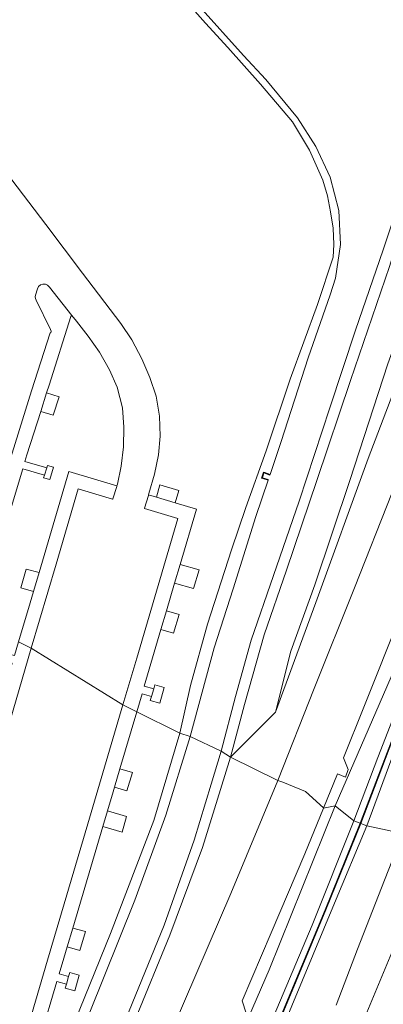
# Model space of a CAD drawing. Header units: metres. Extents: x 80938 to 82288, y 446951 to 448452.
# Tile 5 of 96: x 81223 to 81278, y 447370 to 447520. Entities that reach past the tile are written whole.
import ezdxf

# ---------------------------------------------------------------- set-up
doc = ezdxf.new("R2010")
doc.units = ezdxf.units.M
doc.header["$MEASUREMENT"] = 0
for name, color, linetype, lineweight in [('B-WE-GR-GRAS-GV', 253, 'Continuous', 13), ('B-WE-GR-GROENVOORZIENING-GV', 253, 'Continuous', 18), ('B-WE-GW-TALUD_KRUIN-G', 253, 'Continuous', 18), ('B-WE-IE-TERREINAFSCHEIDING_KUNSTMATIG_MUUR-GV', 253, 'Continuous', 18), ('B-WE-OG-WATER-GV', 253, 'Continuous', 18), ('B-WE-OG-WATER_SLOOT-GV', 253, 'Continuous', 18), ('B-WE-VH-VERHARDING_GESLOTEN-GV', 253, 'Continuous', 18), ('B-WE-VH-VERHARDING_OPEN-GV', 253, 'Continuous', 18)]:
    doc.layers.add(name, color=color, linetype=linetype, lineweight=lineweight)

msp = doc.modelspace()

# ---------------------------------------------------------------- linework, layer by layer
at = {"layer": 'B-WE-GR-GRAS-GV', "linetype": 'Continuous', "lineweight": 0}
for points in [[(81275.747, 447397.397), (81281.263, 447396.223), (81288.693, 447414.571), (81296.909, 447436.762), (81306.731, 447463.589), (81315.991, 447488.739), (81322.786, 447506.731), (81329.799, 447523.093), (81340.007, 447549.011), (81348.152, 447570.621), (81341.48, 447562.016), (81334.898, 447547.631), (81328.653, 447534.382), (81321.462, 447519.448), (81317.794, 447511.488), (81316.267, 447508.727), (81310.671, 447493.834), (81305.508, 447479.517), (81297.744, 447457.127), (81292.133, 447441.358), (81286.059, 447424.859), (81279.914, 447408.608)], [(81270.959, 447400.421), (81273.797, 447398.156), (81277.433, 447407.749), (81283.928, 447424.424), (81291.103, 447443.967), (81298.314, 447463.523), (81305.427, 447482.949), (81310.945, 447498.099), (81316.299, 447513.516), (81310.355, 447499.986), (81303.29, 447481.512), (81295.462, 447461.296), (81288.774, 447443.252), (81281.158, 447423.878)], [(81174.475, 447199.101), (81177.335, 447197.549), (81182.452, 447206.696), (81189.612, 447219.917), (81203.679, 447246.651), (81211.601, 447261.965), (81218.486, 447275.647), (81225.699, 447290.35), (81239.908, 447320.058), (81247.086, 447335.484), (81260.564, 447366.01), (81267.448, 447382.303), (81273.797, 447398.156), (81270.959, 447400.421), (81260.933, 447375.494), (81249.358, 447348.853), (81241.023, 447330.544), (81231.114, 447309.314), (81223.77, 447293.949), (81214.076, 447274.072), (81205.942, 447257.941), (81196.744, 447239.967), (81187.366, 447222.378)], [(81178.407, 447196.968), (81189.654, 447217.624), (81198.996, 447235.214), (81210.123, 447256.582), (81220.911, 447278.071), (81229.58, 447296.06), (81239.839, 447317.502), (81248.024, 447335.363), (81255.957, 447352.999), (81262.793, 447368.727), (81269.454, 447384.64), (81274.778, 447397.774), (81273.797, 447398.156), (81267.448, 447382.303), (81260.564, 447366.01), (81247.086, 447335.484), (81239.908, 447320.058), (81225.699, 447290.35), (81218.486, 447275.647), (81211.601, 447261.965), (81203.679, 447246.651), (81189.612, 447219.917), (81182.452, 447206.696), (81177.335, 447197.549)]]:
    msp.add_lwpolyline(points, close=True, dxfattribs=at)
for points in [[(81286.274, 447521.914), (81287.787, 447516.896), (81287.538, 447512.035), (81286.141, 447505.443), (81283.215, 447495.177), (81279.23, 447482.394), (81273.273, 447465.061), (81268.167, 447449.838), (81263.568, 447436.252), (81260.153, 447426.392), (81257.158, 447415.798), (81255.051, 447407.824), (81261.871, 447414.661), (81264.218, 447423.935), (81267.871, 447434.025), (81273.19, 447449.881), (81278.961, 447467.573), (81284.184, 447482.181), (81290.057, 447498.976), (81294.886, 447514.359), (81298.964, 447526.436)], [(81298.964, 447526.436), (81294.886, 447514.359), (81290.057, 447498.976), (81284.184, 447482.181), (81278.961, 447467.573), (81273.19, 447449.881), (81267.871, 447434.025), (81264.218, 447423.935), (81261.871, 447414.661), (81268, 447431.326), (81275.957, 447453.216), (81283.857, 447473.935), (81290.889, 447492.1), (81297.009, 447508.582), (81302.508, 447524.035)], [(81283.928, 447424.424), (81277.433, 447407.749), (81273.797, 447398.156), (81274.778, 447397.774), (81284.914, 447424.447)], [(81285.008, 447424.411), (81274.872, 447397.738), (81275.747, 447397.397), (81279.914, 447408.608)], [(81261.143, 447362.26), (81270.85, 447385.653), (81275.747, 447397.397), (81274.872, 447397.738), (81269.546, 447384.602), (81262.885, 447368.687)], [(81271.085, 447370.135), (81274.344, 447378.655), (81277.984, 447387.987), (81281.263, 447396.223), (81275.747, 447397.397), (81270.85, 447385.653), (81261.143, 447362.26)], [(81272.714, 447361.726), (81280.087, 447379.368), (81286.412, 447394.354), (81281.263, 447396.223), (81277.984, 447387.987), (81274.344, 447378.655), (81271.085, 447370.135)]]:
    msp.add_lwpolyline(points, dxfattribs=at)
at = {"layer": 'B-WE-GR-GROENVOORZIENING-GV', "linetype": 'Continuous', "lineweight": 0}
for points in [[(81302.508, 447524.035), (81297.009, 447508.582), (81290.889, 447492.1), (81283.857, 447473.935), (81275.957, 447453.216), (81268, 447431.326), (81261.871, 447414.661), (81255.051, 447407.824), (81262.244, 447404.287), (81267.768, 447418.23), (81273.901, 447433.567), (81279.638, 447448.021), (81286.537, 447465.515), (81292.339, 447480.79), (81299.438, 447499.166), (81305.457, 447515.073), (81311.16, 447529.883)], [(81221.821, 447495.555), (81226.988, 447488.737), (81232.56, 447481.377), (81238.371, 447473.705), (81240.068, 447471.216), (81241.569, 447468.325), (81242.789, 447465.483), (81243.732, 447462.686), (81244.244, 447459.648), (81244.383, 447456.57), (81244.127, 447453.741), (81243.491, 447450.815), (81242.65, 447447.877), (81242.591, 447447.673), (81243.785, 447447.316), (81244.328, 447449.222), (81247.187, 447448.339), (81246.624, 447446.468), (81249.867, 447445.498), (81247.398, 447437.116), (81250.272, 447436.273), (81249.421, 447433.428), (81246.56, 447434.274), (81245.316, 447430.051), (81247.231, 447429.479), (81246.369, 447426.66), (81244.476, 447427.198), (81243.208, 447422.894), (81241.942, 447418.598), (81243.383, 447418.192), (81243.562, 447418.798), (81244.985, 447418.404), (81244.304, 447416.013), (81242.862, 447416.424), (81243.041, 447417.03), (81241.603, 447417.448), (81240.794, 447414.699), (81247.332, 447411.473), (81248.985, 447418.686), (81251.565, 447428.029), (81255.175, 447439.323), (81257.353, 447445.769), (81260.493, 447454.387), (81264.135, 447465.255), (81268.288, 447476.59), (81270.634, 447483.797), (81270.764, 447485.707), (81270.641, 447488.206), (81270.248, 447490.669), (81269.794, 447493.128), (81269.102, 447495.512), (81267.05, 447500.064), (81264.484, 447504.355), (81259.63, 447510.071), (81254.621, 447515.652), (81251.272, 447519.366), (81247.971, 447523.118)], [(81222.844, 447425.335), (81224.594, 447431.272), (81225.097, 447432.98), (81223.173, 447433.566), (81224.005, 447436.405), (81225.947, 447435.866), (81230.468, 447451.212), (81237.788, 447449.066), (81237.854, 447449.278), (81238.43, 447452.019), (81238.791, 447454.975), (81238.857, 447457.946), (81238.655, 447460.914), (81237.815, 447464.049), (81236.668, 447466.653), (81235.155, 447469.353), (81233.422, 447471.779), (81231.618, 447474.079), (81230.943, 447474.935), (81230.76, 447474.791), (81227.467, 447464.339), (81227.105, 447463.197), (81228.99, 447462.59), (81228.108, 447459.769), (81226.199, 447460.34), (81224.107, 447453.74), (81223.814, 447452.763), (81227.126, 447451.786), (81227.234, 447452.128), (81228.136, 447451.868), (81227.574, 447449.987), (81226.646, 447450.261), (81226.766, 447450.643), (81223.47, 447451.617), (81220.991, 447443.352)], [(81281.035, 447429.728), (81275.335, 447415.424), (81272.234, 447407.7), (81272.953, 447405.964), (81272.521, 447404.773), (81271.294, 447405.299), (81269.19, 447400.076), (81270.959, 447400.421), (81281.158, 447423.878)], [(81229.774, 447363.672), (81236.824, 447381.004), (81243.371, 447398.201), (81247.332, 447411.473), (81240.794, 447414.699), (81238.248, 447406.059), (81240.144, 447405.505), (81239.31, 447402.689), (81237.418, 447403.24), (81237.22, 447402.569), (81236.353, 447399.641), (81239.251, 447398.795), (81238.565, 447396.418), (81235.649, 447397.266), (81231.087, 447381.862), (81233.008, 447381.307), (81232.153, 447378.443), (81230.246, 447379.021), (81229.731, 447377.283), (81229.022, 447374.887), (81230.449, 447374.486), (81230.63, 447375.1), (81232.054, 447374.707), (81231.372, 447372.315), (81229.931, 447372.727), (81230.112, 447373.341), (81228.676, 447373.717), (81223.698, 447356.898)], [(81246.339, 447366.748), (81255.074, 447387.084), (81262.244, 447404.287), (81255.051, 447407.824), (81253.517, 447402.913), (81250.77, 447394.119), (81245.85, 447380.758), (81240.523, 447367.797)], [(81249.358, 447348.853), (81260.933, 447375.494), (81270.959, 447400.421), (81269.19, 447400.076), (81266.366, 447393.141), (81261.247, 447381.109), (81256.802, 447370.783), (81257.407, 447368.941)]]:
    msp.add_lwpolyline(points, dxfattribs=at)
at = {"layer": 'B-WE-GW-TALUD_KRUIN-G', "linetype": 'Continuous', "lineweight": 0}
for points in [[(81341.48, 447562.016), (81334.898, 447547.631), (81328.653, 447534.382), (81321.462, 447519.448), (81317.794, 447511.488), (81316.267, 447508.727), (81310.671, 447493.834), (81305.508, 447479.517), (81297.744, 447457.127), (81292.133, 447441.358), (81286.059, 447424.859), (81279.914, 447408.608), (81275.747, 447397.397)], [(81273.797, 447398.156), (81277.433, 447407.749), (81283.928, 447424.424), (81291.103, 447443.967), (81298.314, 447463.523), (81305.427, 447482.949), (81310.945, 447498.099), (81316.299, 447513.516)], [(81177.335, 447197.549), (81182.452, 447206.696), (81189.612, 447219.917), (81203.679, 447246.651), (81211.601, 447261.965), (81218.486, 447275.647), (81225.699, 447290.35), (81239.908, 447320.058), (81247.086, 447335.484), (81260.564, 447366.01), (81267.448, 447382.303), (81273.797, 447398.156)], [(81275.747, 447397.397), (81270.85, 447385.653), (81261.143, 447362.26), (81255.526, 447349.601), (81249.386, 447335.328), (81243.515, 447322.473), (81236.935, 447308.665), (81231.146, 447296.038), (81223.769, 447280.789), (81218.436, 447269.978), (81211.098, 447255.636), (81204.751, 447243.477), (81197.559, 447229.455), (81191.184, 447217.592)]]:
    msp.add_lwpolyline(points, dxfattribs=at)
at = {"layer": 'B-WE-IE-TERREINAFSCHEIDING_KUNSTMATIG_MUUR-GV', "linetype": 'Continuous', "lineweight": 0}
for points in [[(81274.778, 447397.774), (81274.872, 447397.738), (81285.008, 447424.411), (81290.684, 447439.448), (81309.64, 447492.27), (81316.396, 447511.037), (81316.302, 447511.071), (81309.546, 447492.304), (81290.59, 447439.482), (81284.914, 447424.447)], [(81261.055, 447450.764), (81260.274, 447451.055), (81260.078, 447451.128), (81259.757, 447450.211), (81259.968, 447450.145), (81260.762, 447449.897), (81260.794, 447449.991), (81259.886, 447450.276), (81260.139, 447450.999), (81261.023, 447450.669)]]:
    msp.add_lwpolyline(points, close=True, dxfattribs=at)
msp.add_lwpolyline([(81189.742, 447217.576), (81199.084, 447235.168), (81210.212, 447256.536), (81221.001, 447278.027), (81229.67, 447296.016), (81239.929, 447317.46), (81248.116, 447335.321), (81256.049, 447352.959), (81262.885, 447368.687), (81269.546, 447384.602), (81274.872, 447397.738), (81274.778, 447397.774), (81269.454, 447384.64), (81262.793, 447368.727), (81255.957, 447352.999), (81248.024, 447335.363), (81239.839, 447317.502), (81229.58, 447296.06), (81220.911, 447278.071), (81210.123, 447256.582), (81198.996, 447235.214), (81189.654, 447217.624)], dxfattribs=at)
at = {"layer": 'B-WE-OG-WATER-GV', "linetype": 'Continuous', "lineweight": 0}
for points in [[(81250.269, 447521.909), (81257.034, 447514.438), (81260.399, 447510.776), (81265.224, 447504.949), (81268.031, 447500.628), (81270.198, 447495.962), (81271.513, 447490.903), (81271.773, 447485.716), (81271.013, 447480.581), (81270.178, 447478.051), (81266.876, 447468.486), (81262.754, 447455.795), (81261.055, 447450.764), (81261.023, 447450.669), (81260.139, 447450.999), (81259.886, 447450.276), (81260.794, 447449.991), (81260.762, 447449.897), (81258.902, 447444.39), (81255.441, 447433.394), (81252.581, 447424.421), (81248.895, 447410.972), (81253.642, 447408.74), (81255.824, 447417.022), (81258.184, 447425.603), (81261.601, 447435.448), (81265.463, 447446.706), (81270.127, 447460.884), (81274.065, 447472.725), (81278.252, 447484.912), (81281.728, 447495.347)], [(81233.336, 447353.773), (81244.944, 447382.309), (81249.514, 447395.189), (81252.112, 447403.717), (81253.642, 447408.74), (81248.895, 447410.972), (81245.216, 447399.032), (81240.514, 447386.079), (81233.589, 447368.798)]]:
    msp.add_lwpolyline(points, dxfattribs=at)
at = {"layer": 'B-WE-OG-WATER_SLOOT-GV', "linetype": 'Continuous', "lineweight": 0}
for points in [[(81247.971, 447523.118), (81251.272, 447519.366), (81254.621, 447515.652), (81259.63, 447510.071), (81264.484, 447504.355), (81267.05, 447500.064), (81269.102, 447495.512), (81269.794, 447493.128), (81270.248, 447490.669), (81270.641, 447488.206), (81270.764, 447485.707), (81270.634, 447483.797), (81268.288, 447476.59), (81264.135, 447465.255), (81260.493, 447454.387), (81257.353, 447445.769), (81255.175, 447439.323), (81251.565, 447428.029), (81248.985, 447418.686), (81247.332, 447411.473), (81248.895, 447410.972), (81252.581, 447424.421), (81255.441, 447433.394), (81258.902, 447444.39), (81260.762, 447449.897), (81259.968, 447450.145), (81259.757, 447450.211), (81260.078, 447451.128), (81260.274, 447451.055), (81261.055, 447450.764), (81262.754, 447455.795), (81266.876, 447468.486), (81270.178, 447478.051), (81271.013, 447480.581), (81271.773, 447485.716), (81271.513, 447490.903), (81270.198, 447495.962), (81268.031, 447500.628), (81265.224, 447504.949), (81260.399, 447510.776), (81257.034, 447514.438), (81250.269, 447521.909)], [(81336.997, 447520.781), (81332.642, 447510.459), (81327.467, 447498.601), (81322.424, 447486.41), (81317.39, 447473.183), (81312.476, 447460.451), (81308.388, 447450.136), (81303.271, 447436.478), (81298.365, 447424.108), (81293.037, 447410.288), (81289.116, 447400.994), (81286.412, 447394.354), (81280.087, 447379.368), (81272.714, 447361.726)], [(81281.728, 447495.347), (81278.252, 447484.912), (81274.065, 447472.725), (81270.127, 447460.884), (81265.463, 447446.706), (81261.601, 447435.448), (81258.184, 447425.603), (81255.824, 447417.022), (81253.642, 447408.74), (81255.051, 447407.824), (81257.158, 447415.798), (81260.153, 447426.392), (81263.568, 447436.252), (81268.167, 447449.838), (81273.273, 447465.061), (81279.23, 447482.394)], [(81233.589, 447368.798), (81240.514, 447386.079), (81245.216, 447399.032), (81248.895, 447410.972), (81247.332, 447411.473), (81243.371, 447398.201), (81236.824, 447381.004), (81229.774, 447363.672)], [(81240.523, 447367.797), (81245.85, 447380.758), (81250.77, 447394.119), (81253.517, 447402.913), (81255.051, 447407.824), (81253.642, 447408.74), (81252.112, 447403.717), (81249.514, 447395.189), (81244.944, 447382.309), (81233.336, 447353.773)]]:
    msp.add_lwpolyline(points, dxfattribs=at)
at = {"layer": 'B-WE-VH-VERHARDING_GESLOTEN-GV', "linetype": 'Continuous', "lineweight": 0}
for points in [[(81220.939, 447451.068), (81224.794, 447463.469), (81227.618, 447472.314), (81227.748, 447472.28), (81227.789, 447472.529), (81227.681, 447472.786), (81225.519, 447477.283), (81225.415, 447477.536), (81225.37, 447477.771), (81225.427, 447478.028), (81225.694, 447478.992), (81225.878, 447479.331), (81226.167, 447479.586), (81226.511, 447479.711), (81226.931, 447479.679), (81227.243, 447479.534), (81227.538, 447479.257), (81230.943, 447474.935), (81231.618, 447474.079), (81233.422, 447471.779), (81235.155, 447469.353), (81236.668, 447466.653), (81237.815, 447464.049), (81238.655, 447460.914), (81238.857, 447457.946), (81238.791, 447454.975), (81238.43, 447452.019), (81237.854, 447449.278), (81237.788, 447449.066), (81237.758, 447448.97), (81237.158, 447447.051), (81237.117, 447447.037), (81231.895, 447448.593), (81228.535, 447437.162), (81224.772, 447424.365), (81238.71, 447415.751), (81240.809, 447422.856), (81247.066, 447444.096), (81241.969, 447445.611), (81242.001, 447445.648), (81242.563, 447447.577), (81242.591, 447447.673), (81242.65, 447447.877), (81243.491, 447450.815), (81244.127, 447453.741), (81244.383, 447456.57), (81244.244, 447459.648), (81243.732, 447462.686), (81242.789, 447465.483), (81241.569, 447468.325), (81240.068, 447471.216), (81238.371, 447473.705), (81232.56, 447481.377), (81226.988, 447488.737), (81221.821, 447495.555)], [(81279.638, 447448.021), (81273.901, 447433.567), (81267.768, 447418.23), (81262.244, 447404.287), (81262.984, 447404.047), (81266.435, 447402.61), (81269.163, 447400.101), (81269.19, 447400.076), (81271.294, 447405.299), (81272.521, 447404.773), (81272.953, 447405.964), (81272.234, 447407.7), (81275.335, 447415.424), (81281.035, 447429.728)], [(81224.171, 447366.592), (81227.258, 447376.976), (81233.381, 447397.71), (81238.71, 447415.751), (81224.772, 447424.365), (81221.543, 447413.385), (81214.668, 447390.115), (81208.751, 447370.111)], [(81257.407, 447368.941), (81256.802, 447370.783), (81261.247, 447381.109), (81266.366, 447393.141), (81269.19, 447400.076), (81269.163, 447400.101), (81266.435, 447402.61), (81262.984, 447404.047), (81262.244, 447404.287), (81255.074, 447387.084), (81246.339, 447366.748)]]:
    msp.add_lwpolyline(points, dxfattribs=at)
at = {"layer": 'B-WE-VH-VERHARDING_OPEN-GV', "linetype": 'Continuous', "lineweight": 0}
for points in [[(81220.991, 447443.352), (81223.47, 447451.617), (81226.766, 447450.643), (81227.126, 447451.786), (81223.814, 447452.763), (81224.107, 447453.74), (81226.199, 447460.34), (81227.105, 447463.197), (81227.467, 447464.339), (81230.76, 447474.791), (81230.943, 447474.935), (81227.538, 447479.257), (81227.243, 447479.534), (81226.931, 447479.679), (81226.511, 447479.711), (81226.167, 447479.586), (81225.878, 447479.331), (81225.694, 447478.992), (81225.427, 447478.028), (81225.37, 447477.771), (81225.415, 447477.536), (81225.519, 447477.283), (81227.681, 447472.786), (81227.789, 447472.529), (81227.748, 447472.28), (81227.618, 447472.314), (81224.794, 447463.469), (81220.939, 447451.068)], [(81208.751, 447370.111), (81214.668, 447390.115), (81221.543, 447413.385), (81224.772, 447424.365), (81222.844, 447425.335), (81222.23, 447423.253), (81221.623, 447423.411), (81221.277, 447422.264), (81221.885, 447422.083), (81218.101, 447409.247), (81215.087, 447399.073), (81212.763, 447399.743), (81212.418, 447398.611), (81214.741, 447397.908), (81212.333, 447389.78), (81211.708, 447387.665), (81210.862, 447384.801), (81207.898, 447374.767), (81207.291, 447374.935), (81206.952, 447373.79), (81207.561, 447373.626), (81206.936, 447371.509), (81204.68, 447363.839)], [(81223.698, 447356.898), (81228.676, 447373.717), (81230.112, 447373.341), (81230.449, 447374.486), (81229.022, 447374.887), (81229.731, 447377.283), (81230.246, 447379.021), (81231.087, 447381.862), (81235.649, 447397.266), (81236.353, 447399.641), (81237.22, 447402.569), (81237.418, 447403.24), (81238.248, 447406.059), (81240.794, 447414.699), (81238.71, 447415.751), (81233.381, 447397.71), (81227.258, 447376.976), (81224.171, 447366.592)]]:
    msp.add_lwpolyline(points, dxfattribs=at)
for points in [[(81227.105, 447463.197), (81226.199, 447460.34), (81228.108, 447459.769), (81228.99, 447462.59)], [(81237.788, 447449.066), (81230.468, 447451.212), (81225.947, 447435.866), (81225.097, 447432.98), (81224.594, 447431.272), (81222.844, 447425.335), (81224.772, 447424.365), (81228.535, 447437.162), (81231.895, 447448.593), (81237.117, 447447.037), (81237.158, 447447.051), (81237.758, 447448.97)], [(81226.766, 447450.643), (81226.646, 447450.261), (81227.574, 447449.987), (81228.136, 447451.868), (81227.234, 447452.128), (81227.126, 447451.786)], [(81243.785, 447447.316), (81246.624, 447446.468), (81247.187, 447448.339), (81244.328, 447449.222)], [(81240.794, 447414.699), (81241.603, 447417.448), (81243.041, 447417.03), (81243.383, 447418.192), (81241.942, 447418.598), (81243.208, 447422.894), (81244.476, 447427.198), (81245.316, 447430.051), (81246.56, 447434.274), (81247.398, 447437.116), (81249.867, 447445.498), (81246.624, 447446.468), (81243.785, 447447.316), (81242.591, 447447.673), (81242.563, 447447.577), (81242.001, 447445.648), (81241.969, 447445.611), (81247.066, 447444.096), (81240.809, 447422.856), (81238.71, 447415.751)], [(81225.947, 447435.866), (81224.005, 447436.405), (81223.173, 447433.566), (81225.097, 447432.98)], [(81247.398, 447437.116), (81246.56, 447434.274), (81249.421, 447433.428), (81250.272, 447436.273)], [(81245.316, 447430.051), (81244.476, 447427.198), (81246.369, 447426.66), (81247.231, 447429.479)], [(81243.383, 447418.192), (81243.041, 447417.03), (81242.862, 447416.424), (81244.304, 447416.013), (81244.985, 447418.404), (81243.562, 447418.798)], [(81238.248, 447406.059), (81237.418, 447403.24), (81239.31, 447402.689), (81240.144, 447405.505)], [(81235.649, 447397.266), (81238.565, 447396.418), (81239.251, 447398.795), (81236.353, 447399.641)], [(81230.246, 447379.021), (81232.153, 447378.443), (81233.008, 447381.307), (81231.087, 447381.862)], [(81230.449, 447374.486), (81230.112, 447373.341), (81229.931, 447372.727), (81231.372, 447372.315), (81232.054, 447374.707), (81230.63, 447375.1)]]:
    msp.add_lwpolyline(points, close=True, dxfattribs=at)

doc.saveas('drawing.dxf')
